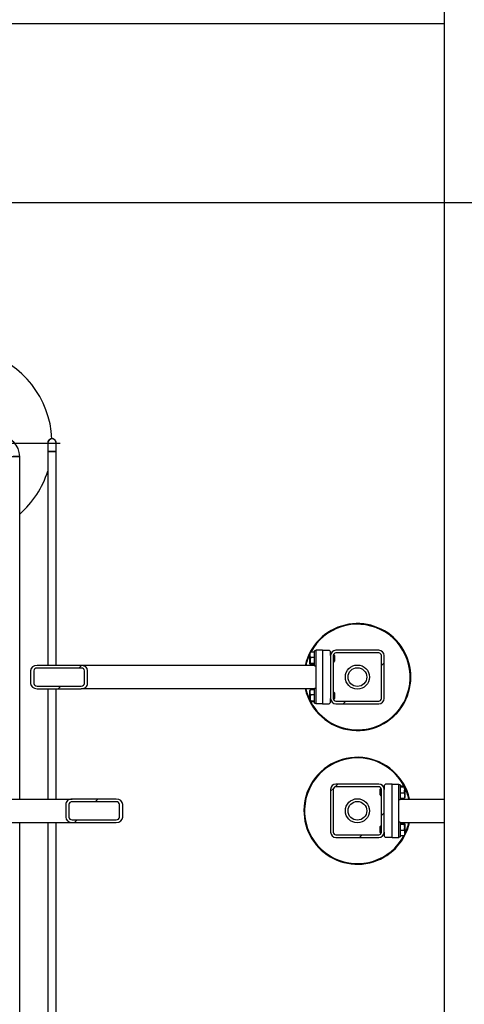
# Model space of a CAD drawing. Header units: millimetres. Extents: x 5 to 589, y 5 to 415.
# Tile 8 of 46: x 221 to 248, y 92 to 151. Entities that reach past the tile are written whole.
import ezdxf

# ---------------------------------------------------------------- set-up
doc = ezdxf.new("R2010")
doc.units = ezdxf.units.MM
doc.linetypes.add('CENTERX2', pattern=[20.32, 12.7, -2.54, 2.54, -2.54])
for name, color, linetype in [('COTES', 1, 'Continuous'), ('TRAIT-FINS', 9, 'Continuous'), ('TRAIT-MIXTES', 3, 'CENTERX2')]:
    doc.layers.add(name, color=color, linetype=linetype)
doc.layers.add('TRAIT-FORT', color=4, linetype='Continuous', lineweight=25)
doc.styles.add('SLDTEXTSTYLE0', font='TXT', dxfattribs={"width": 0.75})
doc.dimstyles.new('SLDDIMSTYLE0', dxfattribs={"dimtxt": 3, "dimasz": 2, "dimexe": 0, "dimexo": 0.0625, "dimgap": 0.75, "dimtad": 1, "dimdec": 0, "dimlfac": 25, "dimrnd": 1e-09, "dimzin": 12, "dimdsep": 46, "dimtxsty": 'SLDTEXTSTYLE0', "dimsah": 1, "dimcen": 0.09, "dimadec": 0, "dimazin": 3, "dimtfac": 1, "dimtdec": 0, "dimtofl": 0, "dimtmove": 0, "dimatfit": 3, "dimfxl": 1, "dimfrac": 2, "dimtolj": 1, "dimtzin": 12, "dimarcsym": 0})

# ---------------------------------------------------------------- blocks, each defined once
blk = doc.blocks.new('_D_16')
at = {"layer": 'COTES', "color": 1, "transparency": 16777216}
for p, q in [((197.919, 71.092), (197.919, 178.252)), ((275.919, 145.092), (275.919, 178.252)), ((275.919, 177.252), (197.919, 177.252))]:
    blk.add_line(p, q, dxfattribs=at)
for points in [[(197.919, 177.252), (199.919, 176.752), (199.919, 177.752)], [(275.919, 177.252), (273.919, 177.752), (273.919, 176.752)]]:
    blk.add_solid(points, dxfattribs=at)
at = {"layer": 'COTES', "color": 1, "transparency": 16777216, "insert": (232.486, 181.119), "char_height": 3, "attachment_point": 1, "style": 'SLDTEXTSTYLE0'}
blk.add_mtext('1950', dxfattribs=at)
blk = doc.blocks.new('_D_19')
at = {"layer": 'COTES', "color": 1, "transparency": 16777216}
for p, q in [((202.559, 140.452), (317.591, 140.452)), ((316.591, 140.452), (316.591, 66.452)), ((202.559, 66.452), (317.591, 66.452))]:
    blk.add_line(p, q, dxfattribs=at)
for points in [[(316.591, 140.452), (316.091, 138.452), (317.091, 138.452)], [(316.591, 66.452), (317.091, 68.452), (316.091, 68.452)]]:
    blk.add_solid(points, dxfattribs=at)
at = {"layer": 'COTES', "color": 1, "transparency": 16777216, "insert": (312.724, 99.019), "char_height": 3, "attachment_point": 1, "rotation": 90, "style": 'SLDTEXTSTYLE0'}
blk.add_mtext('1850', dxfattribs=at)
blk = doc.blocks.new('SW_CENTERMARKSYMBOL_0')
at = {"layer": 'TRAIT-MIXTES', "color": 0}
for p, q in [((0, 0.96), (0, 6.123)), ((-0.96, 0), (-6.123, 0)), ((0, 0), (-0.48, 0)), ((0, 0), (0, 0.48)), ((0, 0), (0, -0.48)), ((0, 0), (0.48, 0)), ((0.96, 0), (6.123, 0)), ((0, -0.96), (0, -6.123))]:
    blk.add_line(p, q, dxfattribs=at)

msp = doc.modelspace()

# ---------------------------------------------------------------- hatches: boundary and pattern name
at = {"layer": 'TRAIT-FINS'}
h = msp.add_hatch(dxfattribs=at)
h.set_pattern_fill('ANSI31', color=9, angle=3e-322, style=0)
edge = h.paths.add_edge_path(flags=0)
edge.add_line((243.119, 110.772), (243.119, 113.332))
edge.add_arc((242.799, 113.332), 0.32, 0, 90)
edge.add_line((242.799, 113.652), (240.239, 113.652))
edge.add_arc((240.239, 113.332), 0.32, 90, 180)
edge.add_line((239.919, 113.332), (239.919, 110.772))
edge.add_arc((240.239, 110.772), 0.32, 180, 270)
edge.add_line((240.239, 110.452), (242.799, 110.452))
edge.add_arc((242.799, 110.772), 0.32, 270, 360)
edge = h.paths.add_edge_path(flags=0)
edge.add_arc((242.799, 113.332), 0.16, 0, 90, ccw=False)
edge.add_line((242.959, 113.332), (242.959, 110.772))
edge.add_arc((242.799, 110.772), 0.16, 270, 360, ccw=False)
edge.add_line((242.799, 110.612), (240.239, 110.612))
edge.add_arc((240.239, 110.772), 0.16, 180, 270, ccw=False)
edge.add_line((240.079, 110.772), (240.079, 113.332))
edge.add_arc((240.239, 113.332), 0.16, 90, 180, ccw=False)
edge.add_line((240.239, 113.492), (242.799, 113.492))
h = msp.add_hatch(dxfattribs=at)
h.set_pattern_fill('ANSI31', color=9, angle=3e-322, style=0)
edge = h.paths.add_edge_path(flags=0)
edge.add_ellipse((224.984, 112.432), major_axis=(-0.39, 0), ratio=0.820398, start_angle=180, end_angle=270)
edge.add_line((224.984, 112.752), (222.352, 112.752))
edge.add_ellipse((222.352, 112.432), major_axis=(-0.39, 0), ratio=0.820398, start_angle=270, end_angle=360)
edge.add_line((221.962, 112.432), (221.962, 111.672))
edge.add_ellipse((222.352, 111.672), major_axis=(-0.39, 0), ratio=0.820398, start_angle=0, end_angle=90)
edge.add_line((222.352, 111.352), (224.984, 111.352))
edge.add_ellipse((224.984, 111.672), major_axis=(-0.39, 0), ratio=0.820398, start_angle=90, end_angle=180)
edge.add_line((225.375, 111.672), (225.375, 112.432))
edge = h.paths.add_edge_path(flags=0)
edge.add_ellipse((224.984, 112.432), major_axis=(-0.195, 0), ratio=0.820398, start_angle=180, end_angle=270, ccw=False)
edge.add_line((225.18, 112.432), (225.18, 111.672))
edge.add_ellipse((224.984, 111.672), major_axis=(-0.195, 0), ratio=0.820398, start_angle=90, end_angle=180, ccw=False)
edge.add_line((224.984, 111.512), (222.352, 111.512))
edge.add_ellipse((222.352, 111.672), major_axis=(-0.195, 0), ratio=0.820398, start_angle=0, end_angle=90, ccw=False)
edge.add_line((222.157, 111.672), (222.157, 112.432))
edge.add_ellipse((222.352, 112.432), major_axis=(-0.195, 0), ratio=0.820398, start_angle=-90, end_angle=0, ccw=False)
edge.add_line((222.352, 112.592), (224.984, 112.592))
h = msp.add_hatch(dxfattribs=at)
h.set_pattern_fill('ANSI31', color=9, angle=3e-322, style=0)
edge = h.paths.add_edge_path(flags=0)
edge.add_line((239.919, 105.332), (239.919, 102.772))
edge.add_arc((240.239, 102.772), 0.32, 180, 270)
edge.add_line((240.239, 102.452), (242.799, 102.452))
edge.add_arc((242.799, 102.772), 0.32, 270, 360)
edge.add_line((243.119, 102.772), (243.119, 105.332))
edge.add_arc((242.799, 105.332), 0.32, 0, 90)
edge.add_line((242.799, 105.652), (240.239, 105.652))
edge.add_arc((240.239, 105.332), 0.32, 90, 180)
edge = h.paths.add_edge_path(flags=0)
edge.add_arc((240.239, 102.772), 0.16, 180, 270, ccw=False)
edge.add_line((240.079, 102.772), (240.079, 105.332))
edge.add_arc((240.239, 105.332), 0.16, 90, 180, ccw=False)
edge.add_line((240.239, 105.492), (242.799, 105.492))
edge.add_arc((242.799, 105.332), 0.16, 0, 90, ccw=False)
edge.add_line((242.959, 105.332), (242.959, 102.772))
edge.add_arc((242.799, 102.772), 0.16, 270, 360, ccw=False)
edge.add_line((242.799, 102.612), (240.239, 102.612))
h = msp.add_hatch(dxfattribs=at)
h.set_pattern_fill('ANSI31', color=9, angle=3e-322, style=0)
edge = h.paths.add_edge_path(flags=0)
edge.add_ellipse((224.454, 103.672), major_axis=(0.39, 0), ratio=0.820398, start_angle=180, end_angle=270)
edge.add_line((224.454, 103.352), (227.086, 103.352))
edge.add_ellipse((227.086, 103.672), major_axis=(0.39, 0), ratio=0.820398, start_angle=270, end_angle=360)
edge.add_line((227.476, 103.672), (227.476, 104.432))
edge.add_ellipse((227.086, 104.432), major_axis=(0.39, 0), ratio=0.820398, start_angle=360, end_angle=450)
edge.add_line((227.086, 104.752), (224.454, 104.752))
edge.add_ellipse((224.454, 104.432), major_axis=(0.39, 0), ratio=0.820398, start_angle=90, end_angle=180)
edge.add_line((224.064, 104.432), (224.064, 103.672))
edge = h.paths.add_edge_path(flags=0)
edge.add_ellipse((224.454, 103.672), major_axis=(0.195, 0), ratio=0.820398, start_angle=180, end_angle=270, ccw=False)
edge.add_line((224.259, 103.672), (224.259, 104.432))
edge.add_ellipse((224.454, 104.432), major_axis=(0.195, 0), ratio=0.820398, start_angle=90, end_angle=180, ccw=False)
edge.add_line((224.454, 104.592), (227.086, 104.592))
edge.add_ellipse((227.086, 104.432), major_axis=(0.195, 0), ratio=0.820398, start_angle=0, end_angle=90, ccw=False)
edge.add_line((227.281, 104.432), (227.281, 103.672))
edge.add_ellipse((227.086, 103.672), major_axis=(0.195, 0), ratio=0.820398, start_angle=270, end_angle=360, ccw=False)
edge.add_line((227.086, 103.512), (224.454, 103.512))

# ---------------------------------------------------------------- linework, layer by layer
at = {"layer": 'TRAIT-FORT', "color": 4, "linetype": 'Continuous', "lineweight": 25}
for p, q in [((246.719, 161.252), (246.719, 69.54)), ((183.119, 151.152), (246.719, 151.152)), ((222.988, 126.052), (222.988, 125.544)), ((222.988, 125.544), (222.988, 112.752)), ((223.242, 125.544), (222.988, 125.544)), ((223.496, 125.544), (223.242, 125.544)), ((223.496, 125.544), (223.496, 126.052)), ((223.496, 112.752), (223.496, 125.544)), ((220.508, 125.252), (221.308, 125.252)), ((221.308, 125.252), (220.908, 125.252)), ((221.308, 104.752), (221.308, 125.252)), ((238.69, 113.515), (238.679, 113.495)), ((238.679, 112.849), (238.679, 113.495)), ((238.959, 113.534), (238.719, 113.534)), ((238.959, 113.221), (238.719, 113.221)), ((239.039, 113.612), (238.959, 113.612)), ((238.959, 113.579), (238.959, 113.612)), ((238.959, 112.732), (238.959, 113.579)), ((239.039, 113.652), (239.039, 110.452)), ((239.439, 113.652), (239.039, 113.652)), ((239.439, 113.652), (239.439, 110.452)), ((239.439, 113.652), (239.839, 113.652)), ((239.919, 113.572), (239.839, 113.652)), ((239.919, 113.332), (239.919, 113.572)), ((239.922, 113.372), (239.919, 113.372)), ((239.919, 113.332), (239.919, 110.772)), ((240.079, 113.332), (240.079, 110.772)), ((240.131, 113.372), (240.084, 113.372)), ((240.159, 113.344), (240.131, 113.372)), ((240.131, 112.972), (240.131, 113.372)), ((240.159, 113.344), (240.159, 113)), ((242.799, 113.652), (240.239, 113.652)), ((242.799, 113.492), (240.239, 113.492)), ((242.959, 110.772), (242.959, 113.332)), ((243.119, 110.772), (243.119, 113.332)), ((224.984, 112.752), (222.352, 112.752)), ((224.984, 112.592), (222.352, 112.592)), ((238.959, 112.752), (224.984, 112.752)), ((238.679, 112.849), (238.69, 112.83)), ((238.959, 112.859), (238.719, 112.859)), ((238.959, 112.811), (238.719, 112.811)), ((238.959, 112.732), (239.039, 112.732)), ((240.079, 112.972), (240.131, 112.972)), ((240.131, 112.972), (240.159, 113)), ((221.962, 112.432), (221.962, 111.672)), ((222.157, 112.432), (222.157, 111.672)), ((225.18, 111.672), (225.18, 112.432)), ((225.375, 111.672), (225.375, 112.432)), ((222.352, 111.512), (224.984, 111.512)), ((222.352, 111.352), (224.984, 111.352)), ((222.988, 111.352), (222.988, 104.752)), ((223.496, 104.752), (223.496, 111.352)), ((238.959, 111.352), (224.984, 111.352)), ((239.039, 111.372), (238.959, 111.372)), ((238.959, 111.339), (238.959, 111.372)), ((238.959, 110.492), (238.959, 111.339)), ((238.69, 111.275), (238.679, 111.255)), ((238.679, 110.609), (238.679, 111.255)), ((238.959, 111.294), (238.719, 111.294)), ((238.959, 110.981), (238.719, 110.981)), ((239.919, 110.532), (239.919, 110.772)), ((240.131, 111.132), (240.079, 111.132)), ((240.159, 111.104), (240.131, 111.132)), ((240.131, 110.732), (240.131, 111.132)), ((240.131, 110.732), (240.159, 110.76)), ((240.159, 111.104), (240.159, 110.76)), ((238.679, 110.609), (238.69, 110.59)), ((238.959, 110.619), (238.719, 110.619)), ((238.959, 110.571), (238.719, 110.571)), ((238.959, 110.492), (239.039, 110.492)), ((239.439, 110.452), (239.039, 110.452)), ((239.439, 110.452), (239.839, 110.452)), ((239.839, 110.452), (239.919, 110.532)), ((239.919, 110.732), (239.922, 110.732)), ((240.084, 110.732), (240.131, 110.732)), ((240.239, 110.612), (242.799, 110.612)), ((240.239, 110.452), (242.799, 110.452)), ((242.799, 105.652), (240.239, 105.652)), ((242.799, 105.492), (240.239, 105.492)), ((243.199, 105.652), (243.119, 105.572)), ((243.119, 105.572), (243.119, 105.332)), ((243.599, 105.652), (243.199, 105.652)), ((243.599, 102.452), (243.599, 105.652)), ((243.599, 105.652), (243.999, 105.652)), ((243.999, 102.452), (243.999, 105.652)), ((244.079, 105.612), (243.999, 105.612)), ((244.079, 105.612), (244.079, 104.766)), ((244.079, 105.534), (244.319, 105.534)), ((244.079, 105.485), (244.319, 105.485)), ((244.359, 105.495), (244.348, 105.515)), ((244.359, 105.495), (244.359, 104.849)), ((239.919, 105.332), (239.919, 102.772)), ((240.079, 105.332), (240.079, 102.772)), ((242.907, 105.372), (242.879, 105.344)), ((242.879, 105), (242.879, 105.344)), ((242.879, 105), (242.907, 104.972)), ((242.954, 105.372), (242.907, 105.372)), ((242.907, 105.372), (242.907, 104.972)), ((242.907, 104.972), (242.959, 104.972)), ((242.959, 102.772), (242.959, 105.332)), ((243.119, 105.372), (243.117, 105.372)), ((243.119, 102.772), (243.119, 105.332)), ((244.079, 105.124), (244.319, 105.124)), ((210.479, 104.752), (224.454, 104.752)), ((224.064, 104.432), (224.064, 103.672)), ((224.259, 104.432), (224.259, 103.672)), ((227.086, 104.752), (224.454, 104.752)), ((227.086, 104.592), (224.454, 104.592)), ((227.281, 103.672), (227.281, 104.432)), ((227.476, 103.672), (227.476, 104.432)), ((243.999, 104.732), (244.079, 104.732)), ((244.079, 104.811), (244.319, 104.811)), ((244.079, 104.766), (244.079, 104.732)), ((244.079, 104.752), (246.719, 104.752)), ((244.348, 104.83), (244.359, 104.849)), ((210.479, 103.352), (224.454, 103.352)), ((221.308, 89.152), (221.308, 103.352)), ((222.988, 103.352), (222.988, 89.152)), ((223.496, 89.152), (223.496, 103.352)), ((224.454, 103.512), (227.086, 103.512)), ((224.454, 103.352), (227.086, 103.352)), ((242.907, 103.132), (242.879, 103.104)), ((242.879, 102.76), (242.879, 103.104)), ((242.959, 103.132), (242.907, 103.132)), ((242.907, 103.132), (242.907, 102.732)), ((244.079, 103.372), (243.999, 103.372)), ((244.079, 103.372), (244.079, 102.526)), ((244.079, 103.352), (246.719, 103.352)), ((244.079, 103.294), (244.319, 103.294)), ((244.079, 103.245), (244.319, 103.245)), ((244.359, 103.255), (244.348, 103.275)), ((244.359, 103.255), (244.359, 102.609)), ((240.239, 102.612), (242.799, 102.612)), ((242.879, 102.76), (242.907, 102.732)), ((242.907, 102.732), (242.954, 102.732)), ((243.117, 102.732), (243.119, 102.732)), ((243.119, 102.772), (243.119, 102.532)), ((243.119, 102.532), (243.199, 102.452)), ((244.079, 102.884), (244.319, 102.884)), ((244.079, 102.571), (244.319, 102.571)), ((244.079, 102.526), (244.079, 102.492)), ((244.348, 102.59), (244.359, 102.609)), ((240.239, 102.452), (242.799, 102.452)), ((243.599, 102.452), (243.199, 102.452)), ((243.599, 102.452), (243.999, 102.452)), ((243.999, 102.492), (244.079, 102.492))]:
    msp.add_line(p, q, dxfattribs=at)
for centre, radius in [((241.519, 112.052), 0.72), ((241.519, 112.052), 0.56), ((241.519, 104.052), 0.72), ((241.519, 104.052), 0.56)]:
    msp.add_circle(centre, radius, dxfattribs=at)
for centre, radius, start, end in [((217.599, 126.052), 5.643, 2.57265, 216.82341), ((220.108, 125.252), 1.2, 0, 89.9957), ((223.242, 126.052), 0.254, 0, 180), ((223.241, 126.053), 0.254, 359.8867, 180.10768), ((217.599, 126.052), 5.643, 311.09133, 342.74358), ((241.519, 112.052), 3.2, 335.32581, 167.36437), ((241.519, 112.052), 3.16, 335.32581, 152.03883), ((241.519, 112.052), 3.16, 153.99218, 167.20173), ((240.239, 113.332), 0.32, 90, 180), ((240.239, 113.332), 0.16, 90, 180), ((242.799, 113.332), 0.32, 0, 90), ((242.799, 113.332), 0.16, 0, 90), ((241.519, 112.052), 3.2, 192.63563, 335.32581), ((241.519, 112.052), 3.16, 192.79827, 206.00782), ((240.239, 110.772), 0.32, 180, 270), ((240.239, 110.772), 0.16, 180, 270), ((242.799, 110.772), 0.32, 270, 0), ((242.799, 110.772), 0.16, 270, 0), ((241.519, 112.052), 3.16, 207.96117, 335.32581), ((241.519, 104.052), 3.2, 12.63563, 155.32581), ((241.519, 104.052), 3.16, 27.96117, 155.32581), ((240.239, 105.332), 0.32, 90, 180), ((240.239, 105.332), 0.16, 90, 180), ((242.799, 105.332), 0.32, 0, 90), ((242.799, 105.332), 0.16, 0, 90), ((241.519, 104.052), 3.2, 155.32581, 347.36437), ((241.519, 104.052), 3.16, 155.32581, 332.03883), ((241.519, 104.052), 3.16, 12.79827, 26.00782), ((241.519, 104.052), 3.16, 333.99218, 347.20173), ((240.239, 102.772), 0.32, 180, 270), ((240.239, 102.772), 0.16, 180, 270), ((242.799, 102.772), 0.32, 270, 0), ((242.799, 102.772), 0.16, 270, 0)]:
    msp.add_arc(centre, radius, start, end, dxfattribs=at)
for centre, major_axis, start_param, end_param in [((222.352, 112.432), (-0.39, 0), 4.712389, 6.283185), ((222.352, 112.432), (-0.195, 0), 4.712389, 6.283185), ((224.984, 112.432), (-0.39, 0), 3.141593, 4.712389), ((224.984, 112.432), (-0.195, 0), 3.141593, 4.712389), ((222.352, 111.672), (-0.39, 0), 0, 1.570796), ((222.352, 111.672), (-0.195, 0), 0, 1.570796), ((224.984, 111.672), (-0.39, 0), 1.570796, 3.141593), ((224.984, 111.672), (-0.195, 0), 1.570796, 3.141593), ((224.454, 104.432), (0.39, 0), 1.570796, 3.141593), ((224.454, 104.432), (0.195, 0), 1.570796, 3.141593), ((227.086, 104.432), (0.39, 0), 0, 1.570796), ((227.086, 104.432), (0.195, 0), 0, 1.570796), ((224.454, 103.672), (0.39, 0), 3.141593, 4.712389), ((224.454, 103.672), (0.195, 0), 3.141593, 4.712389), ((227.086, 103.672), (0.39, 0), 4.712389, 6.283185), ((227.086, 103.672), (0.195, 0), 4.712389, 6.283185)]:
    msp.add_ellipse(centre, major_axis=major_axis, ratio=0.820398, start_param=start_param, end_param=end_param, dxfattribs=at)
for points, knots in [([(222.988, 125.544), (222.988, 125.544), (222.987, 125.544), (222.99, 125.544), (223.001, 125.544), (223.019, 125.544), (223.042, 125.544), (223.072, 125.544), (223.106, 125.544), (223.145, 125.544), (223.181, 125.544), (223.214, 125.544), (223.232, 125.544), (223.242, 125.544)], [0, 0, 0, 0, 0.013805, 0.118187, 0.225596, 0.329978, 0.437387, 0.541768, 0.649177, 0.753559, 0.860968, 0.930057, 1, 1, 1, 1]), ([(223.242, 125.544), (223.256, 125.544), (223.284, 125.544), (223.326, 125.544), (223.365, 125.544), (223.401, 125.544), (223.432, 125.544), (223.458, 125.544), (223.478, 125.544), (223.49, 125.544), (223.496, 125.544), (223.495, 125.544), (223.495, 125.544)], [0, 0, 0, 0, 0.104392, 0.211811, 0.316203, 0.423622, 0.528014, 0.635433, 0.739825, 0.847244, 0.951636, 1, 1, 1, 1]), ([(238.719, 113.221), (238.71, 113.248), (238.693, 113.303), (238.686, 113.384), (238.696, 113.462), (238.711, 113.51), (238.719, 113.534)], [0, 0, 0, 0, 0.264605, 0.534948, 0.765343, 1, 1, 1, 1]), ([(238.719, 113.221), (238.71, 113.189), (238.693, 113.126), (238.686, 113.032), (238.696, 112.942), (238.711, 112.887), (238.719, 112.859)], [0, 0, 0, 0, 0.264605, 0.534948, 0.765343, 1, 1, 1, 1]), ([(238.691, 113.515), (238.691, 113.515), (238.692, 113.518), (238.698, 113.523), (238.707, 113.529), (238.716, 113.532), (238.719, 113.534)], [0, 0, 0, 0, 0.082888, 0.409675, 0.738287, 1, 1, 1, 1]), ([(238.719, 112.811), (238.716, 112.812), (238.709, 112.815), (238.701, 112.82), (238.694, 112.824), (238.69, 112.83), (238.688, 112.835), (238.691, 112.842), (238.698, 112.848), (238.707, 112.854), (238.716, 112.857), (238.719, 112.859)], [0, 0, 0, 0, 0.0958859, 0.1919498, 0.2887104, 0.3857877, 0.5113662, 0.6378452, 0.7668888, 0.8966532, 1, 1, 1, 1]), ([(238.719, 110.981), (238.71, 111.008), (238.693, 111.063), (238.686, 111.144), (238.696, 111.222), (238.711, 111.27), (238.719, 111.294)], [0, 0, 0, 0, 0.264605, 0.534948, 0.765343, 1, 1, 1, 1]), ([(238.719, 110.981), (238.71, 110.949), (238.693, 110.886), (238.686, 110.792), (238.696, 110.702), (238.711, 110.647), (238.719, 110.619)], [0, 0, 0, 0, 0.264605, 0.534948, 0.765343, 1, 1, 1, 1]), ([(238.691, 111.275), (238.691, 111.275), (238.692, 111.278), (238.698, 111.283), (238.707, 111.289), (238.716, 111.292), (238.719, 111.294)], [0, 0, 0, 0, 0.082888, 0.409675, 0.738287, 1, 1, 1, 1]), ([(238.719, 110.571), (238.716, 110.572), (238.709, 110.575), (238.701, 110.58), (238.694, 110.584), (238.69, 110.59), (238.688, 110.595), (238.691, 110.602), (238.698, 110.608), (238.707, 110.614), (238.716, 110.617), (238.719, 110.619)], [0, 0, 0, 0, 0.0958859, 0.1919498, 0.2887104, 0.3857877, 0.5113662, 0.6378452, 0.7668888, 0.8966532, 1, 1, 1, 1]), ([(244.319, 105.534), (244.322, 105.532), (244.329, 105.529), (244.337, 105.525), (244.344, 105.52), (244.348, 105.515), (244.35, 105.509), (244.347, 105.503), (244.34, 105.497), (244.331, 105.491), (244.323, 105.487), (244.319, 105.485)], [0, 0, 0, 0, 0.0958859, 0.1919498, 0.2887104, 0.3857877, 0.5113662, 0.6378452, 0.7668888, 0.8966532, 1, 1, 1, 1]), ([(244.319, 105.124), (244.328, 105.155), (244.345, 105.219), (244.352, 105.313), (244.342, 105.402), (244.327, 105.458), (244.319, 105.485)], [0, 0, 0, 0, 0.264605, 0.534948, 0.765343, 1, 1, 1, 1]), ([(244.319, 105.124), (244.328, 105.097), (244.345, 105.042), (244.352, 104.96), (244.342, 104.882), (244.327, 104.835), (244.319, 104.811)], [0, 0, 0, 0, 0.264605, 0.534948, 0.765343, 1, 1, 1, 1]), ([(244.347, 104.83), (244.347, 104.829), (244.346, 104.826), (244.34, 104.822), (244.331, 104.816), (244.323, 104.812), (244.319, 104.811)], [0, 0, 0, 0, 0.082888, 0.409675, 0.738287, 1, 1, 1, 1]), ([(244.319, 103.294), (244.322, 103.292), (244.329, 103.289), (244.337, 103.285), (244.344, 103.28), (244.348, 103.275), (244.35, 103.269), (244.347, 103.263), (244.34, 103.257), (244.331, 103.251), (244.323, 103.247), (244.319, 103.245)], [0, 0, 0, 0, 0.0958859, 0.1919498, 0.2887104, 0.3857877, 0.5113662, 0.6378452, 0.7668888, 0.8966532, 1, 1, 1, 1]), ([(244.319, 102.884), (244.328, 102.915), (244.345, 102.979), (244.352, 103.073), (244.342, 103.162), (244.327, 103.218), (244.319, 103.245)], [0, 0, 0, 0, 0.264605, 0.534948, 0.765343, 1, 1, 1, 1]), ([(244.319, 102.884), (244.328, 102.857), (244.345, 102.802), (244.352, 102.72), (244.342, 102.642), (244.327, 102.595), (244.319, 102.571)], [0, 0, 0, 0, 0.264605, 0.534948, 0.765343, 1, 1, 1, 1]), ([(244.347, 102.59), (244.347, 102.589), (244.346, 102.586), (244.34, 102.582), (244.331, 102.576), (244.323, 102.572), (244.319, 102.571)], [0, 0, 0, 0, 0.082888, 0.409675, 0.738287, 1, 1, 1, 1])]:
    msp.add_open_spline(points, degree=3, knots=knots, dxfattribs=at)

# ---------------------------------------------------------------- block references
at = {"layer": 'TRAIT-MIXTES', "color": 3}
msp.add_blockref('SW_CENTERMARKSYMBOL_0', (217.599, 126.052), dxfattribs=at)

# ---------------------------------------------------------------- dimensions: what is measured, and where the dimension line sits
at = {"layer": 'COTES', "color": 1}
dim = msp.add_linear_dim(base=(197.919, 177.252), p1=(275.919, 144.092), p2=(197.919, 70.092), dimstyle='SLDDIMSTYLE0', dxfattribs=at)
dim.commit()
dim.dimension.update_dxf_attribs({"geometry": '_D_16', "text_midpoint": (236.919, 177.252), "dimtype": 160})
dim = msp.add_linear_dim(base=(316.591, 66.452), p1=(201.559, 140.452), p2=(201.559, 66.452), angle=90, dimstyle='SLDDIMSTYLE0', dxfattribs=at)
dim.commit()
dim.dimension.update_dxf_attribs({"geometry": '_D_19', "text_midpoint": (316.591, 103.452), "dimtype": 160})

doc.saveas('drawing.dxf')
